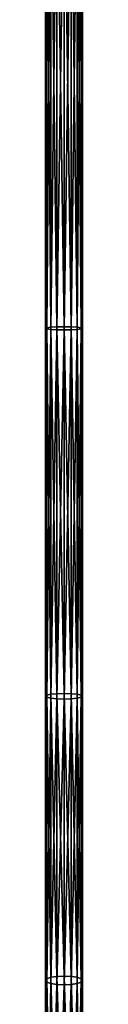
# Model space of a CAD drawing. Header units: millimetres. Extents: x -326 to 2371, y -557 to 1237.
# Tile 98 of 114: x 68.56 to 73.56, y 568.66 to 700.99. Entities that reach past the tile are written whole.
import ezdxf

# ---------------------------------------------------------------- set-up
doc = ezdxf.new("R2010")
doc.units = ezdxf.units.MM
doc.header["$LTSCALE"] = 25.4
doc.layers.get('0').update_dxf_attribs({"true_color": 0xff5454})

# ---------------------------------------------------------------- blocks, each defined once
blk = doc.blocks.new('MONO-BIURKOWA-7703.STL')
at = {"color": 18, "true_color": 0x000000}
mesh = blk.add_polyface(dxfattribs=at)
corners = [(68.75, 659.58, 21.45), (68.56, 725.74, 16.51), (68.56, 659.5, 20.5), (68.75, 725.78, 17.47)]
mesh.append_faces([[corners[k] for k in face] for face in [(0, 1, 2), (1, 0, 3)]], dxfattribs={"vtx0": -1, "color": 18})
mesh = blk.add_polyface(dxfattribs=at)
corners = [(68.56, 659.5, 20.5), (68.75, 725.7, 15.56), (68.75, 659.42, 19.54), (68.56, 725.74, 16.51)]
mesh.append_faces([[corners[k] for k in face] for face in [(0, 1, 2), (1, 0, 3)]], dxfattribs={"vtx0": -1, "color": 18})
mesh = blk.add_polyface(dxfattribs=at)
corners = [(69.29, 659.65, 22.26), (68.75, 725.78, 17.47), (68.75, 659.58, 21.45), (69.29, 725.82, 18.28)]
mesh.append_faces([[corners[k] for k in face] for face in [(0, 1, 2), (1, 0, 3)]], dxfattribs={"vtx0": -1, "color": 18})
mesh = blk.add_polyface(dxfattribs=at)
corners = [(68.75, 659.42, 19.54), (69.29, 725.67, 14.74), (69.29, 659.35, 18.73), (68.75, 725.7, 15.56)]
mesh.append_faces([[corners[k] for k in face] for face in [(0, 1, 2), (1, 0, 3)]], dxfattribs={"vtx0": -1, "color": 18})
mesh = blk.add_polyface(dxfattribs=at)
corners = [(70.1, 659.7, 22.8), (69.29, 725.82, 18.28), (69.29, 659.65, 22.26), (70.1, 725.84, 18.82)]
mesh.append_faces([[corners[k] for k in face] for face in [(0, 1, 2), (1, 0, 3)]], dxfattribs={"vtx0": -1, "color": 18})
mesh = blk.add_polyface(dxfattribs=at)
corners = [(70.1, 725.65, 14.2), (69.29, 659.35, 18.73), (69.29, 725.67, 14.74), (70.1, 659.31, 18.19)]
mesh.append_faces([[corners[k] for k in face] for face in [(0, 1, 2), (1, 0, 3)]], dxfattribs={"vtx0": -1, "color": 18})
mesh = blk.add_polyface(dxfattribs=at)
corners = [(71.06, 659.71, 22.99), (70.1, 725.84, 18.82), (70.1, 659.7, 22.8), (71.06, 725.84, 19.01)]
mesh.append_faces([[corners[k] for k in face] for face in [(0, 1, 2), (1, 0, 3)]], dxfattribs={"vtx0": -1, "color": 18})
mesh = blk.add_polyface(dxfattribs=at)
corners = [(71.06, 725.64, 14.01), (70.1, 659.31, 18.19), (70.1, 725.65, 14.2), (71.06, 659.29, 18)]
mesh.append_faces([[corners[k] for k in face] for face in [(0, 1, 2), (1, 0, 3)]], dxfattribs={"vtx0": -1, "color": 18})
mesh = blk.add_polyface(dxfattribs=at)
corners = [(72.01, 659.7, 22.8), (71.06, 725.84, 19.01), (71.06, 659.71, 22.99), (72.01, 725.84, 18.82)]
mesh.append_faces([[corners[k] for k in face] for face in [(0, 1, 2), (1, 0, 3)]], dxfattribs={"vtx0": -1, "color": 18})
mesh = blk.add_polyface(dxfattribs=at)
corners = [(72.01, 725.65, 14.2), (71.06, 659.29, 18), (71.06, 725.64, 14.01), (72.01, 659.31, 18.19)]
mesh.append_faces([[corners[k] for k in face] for face in [(0, 1, 2), (1, 0, 3)]], dxfattribs={"vtx0": -1, "color": 18})
mesh = blk.add_polyface(dxfattribs=at)
corners = [(72.83, 659.65, 22.26), (72.01, 725.84, 18.82), (72.01, 659.7, 22.8), (72.83, 725.82, 18.28)]
mesh.append_faces([[corners[k] for k in face] for face in [(0, 1, 2), (1, 0, 3)]], dxfattribs={"vtx0": -1, "color": 18})
mesh = blk.add_polyface(dxfattribs=at)
corners = [(72.83, 725.67, 14.74), (72.01, 659.31, 18.19), (72.01, 725.65, 14.2), (72.83, 659.35, 18.73)]
mesh.append_faces([[corners[k] for k in face] for face in [(0, 1, 2), (1, 0, 3)]], dxfattribs={"vtx0": -1, "color": 18})
mesh = blk.add_polyface(dxfattribs=at)
corners = [(73.37, 725.78, 17.47), (72.83, 659.65, 22.26), (73.37, 659.58, 21.45), (72.83, 725.82, 18.28)]
mesh.append_faces([[corners[k] for k in face] for face in [(0, 1, 2), (1, 0, 3)]], dxfattribs={"vtx0": -1, "color": 18})
mesh = blk.add_polyface(dxfattribs=at)
corners = [(72.83, 725.67, 14.74), (73.37, 659.42, 19.54), (72.83, 659.35, 18.73), (73.37, 725.7, 15.56)]
mesh.append_faces([[corners[k] for k in face] for face in [(0, 1, 2), (1, 0, 3)]], dxfattribs={"vtx0": -1, "color": 18})
mesh = blk.add_polyface(dxfattribs=at)
corners = [(73.56, 725.74, 16.51), (73.37, 659.58, 21.45), (73.56, 659.5, 20.5), (73.37, 725.78, 17.47)]
mesh.append_faces([[corners[k] for k in face] for face in [(0, 1, 2), (1, 0, 3)]], dxfattribs={"vtx0": -1, "color": 18})
mesh = blk.add_polyface(dxfattribs=at)
corners = [(73.37, 725.7, 15.56), (73.56, 659.5, 20.5), (73.37, 659.42, 19.54), (73.56, 725.74, 16.51)]
mesh.append_faces([[corners[k] for k in face] for face in [(0, 1, 2), (1, 0, 3)]], dxfattribs={"vtx0": -1, "color": 18})
mesh = blk.add_polyface(dxfattribs=at)
corners = [(68.75, 610.2, 27.09), (68.56, 659.5, 20.5), (68.56, 610.06, 26.15), (68.75, 659.58, 21.45)]
mesh.append_faces([[corners[k] for k in face] for face in [(0, 1, 2), (1, 0, 3)]], dxfattribs={"vtx0": -1, "color": 18})
mesh = blk.add_polyface(dxfattribs=at)
corners = [(68.56, 610.06, 26.15), (68.75, 659.42, 19.54), (68.75, 609.92, 25.2), (68.56, 659.5, 20.5)]
mesh.append_faces([[corners[k] for k in face] for face in [(0, 1, 2), (1, 0, 3)]], dxfattribs={"vtx0": -1, "color": 18})
mesh = blk.add_polyface(dxfattribs=at)
corners = [(69.29, 610.32, 27.9), (68.75, 659.58, 21.45), (68.75, 610.2, 27.09), (69.29, 659.65, 22.26)]
mesh.append_faces([[corners[k] for k in face] for face in [(0, 1, 2), (1, 0, 3)]], dxfattribs={"vtx0": -1, "color": 18})
mesh = blk.add_polyface(dxfattribs=at)
corners = [(68.75, 609.92, 25.2), (69.29, 659.35, 18.73), (69.29, 609.8, 24.4), (68.75, 659.42, 19.54)]
mesh.append_faces([[corners[k] for k in face] for face in [(0, 1, 2), (1, 0, 3)]], dxfattribs={"vtx0": -1, "color": 18})
mesh = blk.add_polyface(dxfattribs=at)
corners = [(70.1, 610.4, 28.43), (69.29, 659.65, 22.26), (69.29, 610.32, 27.9), (70.1, 659.7, 22.8)]
mesh.append_faces([[corners[k] for k in face] for face in [(0, 1, 2), (1, 0, 3)]], dxfattribs={"vtx0": -1, "color": 18})
mesh = blk.add_polyface(dxfattribs=at)
corners = [(70.1, 659.31, 18.19), (69.29, 609.8, 24.4), (69.29, 659.35, 18.73), (70.1, 609.71, 23.86)]
mesh.append_faces([[corners[k] for k in face] for face in [(0, 1, 2), (1, 0, 3)]], dxfattribs={"vtx0": -1, "color": 18})
mesh = blk.add_polyface(dxfattribs=at)
corners = [(71.06, 610.43, 28.62), (70.1, 659.7, 22.8), (70.1, 610.4, 28.43), (71.06, 659.71, 22.99)]
mesh.append_faces([[corners[k] for k in face] for face in [(0, 1, 2), (1, 0, 3)]], dxfattribs={"vtx0": -1, "color": 18})
mesh = blk.add_polyface(dxfattribs=at)
corners = [(71.06, 659.29, 18), (70.1, 609.71, 23.86), (70.1, 659.31, 18.19), (71.06, 609.69, 23.67)]
mesh.append_faces([[corners[k] for k in face] for face in [(0, 1, 2), (1, 0, 3)]], dxfattribs={"vtx0": -1, "color": 18})
mesh = blk.add_polyface(dxfattribs=at)
corners = [(72.01, 610.4, 28.43), (71.06, 659.71, 22.99), (71.06, 610.43, 28.62), (72.01, 659.7, 22.8)]
mesh.append_faces([[corners[k] for k in face] for face in [(0, 1, 2), (1, 0, 3)]], dxfattribs={"vtx0": -1, "color": 18})
mesh = blk.add_polyface(dxfattribs=at)
corners = [(72.01, 659.31, 18.19), (71.06, 609.69, 23.67), (71.06, 659.29, 18), (72.01, 609.71, 23.86)]
mesh.append_faces([[corners[k] for k in face] for face in [(0, 1, 2), (1, 0, 3)]], dxfattribs={"vtx0": -1, "color": 18})
mesh = blk.add_polyface(dxfattribs=at)
corners = [(72.83, 610.32, 27.9), (72.01, 659.7, 22.8), (72.01, 610.4, 28.43), (72.83, 659.65, 22.26)]
mesh.append_faces([[corners[k] for k in face] for face in [(0, 1, 2), (1, 0, 3)]], dxfattribs={"vtx0": -1, "color": 18})
mesh = blk.add_polyface(dxfattribs=at)
corners = [(72.83, 659.35, 18.73), (72.01, 609.71, 23.86), (72.01, 659.31, 18.19), (72.83, 609.8, 24.4)]
mesh.append_faces([[corners[k] for k in face] for face in [(0, 1, 2), (1, 0, 3)]], dxfattribs={"vtx0": -1, "color": 18})
mesh = blk.add_polyface(dxfattribs=at)
corners = [(73.37, 659.58, 21.45), (72.83, 610.32, 27.9), (73.37, 610.2, 27.09), (72.83, 659.65, 22.26)]
mesh.append_faces([[corners[k] for k in face] for face in [(0, 1, 2), (1, 0, 3)]], dxfattribs={"vtx0": -1, "color": 18})
mesh = blk.add_polyface(dxfattribs=at)
corners = [(72.83, 659.35, 18.73), (73.37, 609.92, 25.2), (72.83, 609.8, 24.4), (73.37, 659.42, 19.54)]
mesh.append_faces([[corners[k] for k in face] for face in [(0, 1, 2), (1, 0, 3)]], dxfattribs={"vtx0": -1, "color": 18})
mesh = blk.add_polyface(dxfattribs=at)
corners = [(73.56, 659.5, 20.5), (73.37, 610.2, 27.09), (73.56, 610.06, 26.15), (73.37, 659.58, 21.45)]
mesh.append_faces([[corners[k] for k in face] for face in [(0, 1, 2), (1, 0, 3)]], dxfattribs={"vtx0": -1, "color": 18})
mesh = blk.add_polyface(dxfattribs=at)
corners = [(73.37, 659.42, 19.54), (73.56, 610.06, 26.15), (73.37, 609.92, 25.2), (73.56, 659.5, 20.5)]
mesh.append_faces([[corners[k] for k in face] for face in [(0, 1, 2), (1, 0, 3)]], dxfattribs={"vtx0": -1, "color": 18})
mesh = blk.add_polyface(dxfattribs=at)
corners = [(68.75, 572.1, 34.36), (68.56, 610.06, 26.15), (68.56, 571.87, 33.43), (68.75, 610.2, 27.09)]
mesh.append_faces([[corners[k] for k in face] for face in [(0, 1, 2), (1, 0, 3)]], dxfattribs={"vtx0": -1, "color": 18})
mesh = blk.add_polyface(dxfattribs=at)
corners = [(68.56, 571.87, 33.43), (68.75, 609.92, 25.2), (68.75, 571.65, 32.5), (68.56, 610.06, 26.15)]
mesh.append_faces([[corners[k] for k in face] for face in [(0, 1, 2), (1, 0, 3)]], dxfattribs={"vtx0": -1, "color": 18})
mesh = blk.add_polyface(dxfattribs=at)
corners = [(69.29, 572.29, 35.15), (68.75, 610.2, 27.09), (68.75, 572.1, 34.36), (69.29, 610.32, 27.9)]
mesh.append_faces([[corners[k] for k in face] for face in [(0, 1, 2), (1, 0, 3)]], dxfattribs={"vtx0": -1, "color": 18})
mesh = blk.add_polyface(dxfattribs=at)
corners = [(70.1, 572.41, 35.67), (69.29, 610.32, 27.9), (69.29, 572.29, 35.15), (70.1, 610.4, 28.43)]
mesh.append_faces([[corners[k] for k in face] for face in [(0, 1, 2), (1, 0, 3)]], dxfattribs={"vtx0": -1, "color": 18})
mesh = blk.add_polyface(dxfattribs=at)
corners = [(71.06, 572.46, 35.86), (70.1, 610.4, 28.43), (70.1, 572.41, 35.67), (71.06, 610.43, 28.62)]
mesh.append_faces([[corners[k] for k in face] for face in [(0, 1, 2), (1, 0, 3)]], dxfattribs={"vtx0": -1, "color": 18})
mesh = blk.add_polyface(dxfattribs=at)
corners = [(72.01, 572.41, 35.67), (71.06, 610.43, 28.62), (71.06, 572.46, 35.86), (72.01, 610.4, 28.43)]
mesh.append_faces([[corners[k] for k in face] for face in [(0, 1, 2), (1, 0, 3)]], dxfattribs={"vtx0": -1, "color": 18})
mesh = blk.add_polyface(dxfattribs=at)
corners = [(72.83, 572.29, 35.15), (72.01, 610.4, 28.43), (72.01, 572.41, 35.67), (72.83, 610.32, 27.9)]
mesh.append_faces([[corners[k] for k in face] for face in [(0, 1, 2), (1, 0, 3)]], dxfattribs={"vtx0": -1, "color": 18})
mesh = blk.add_polyface(dxfattribs=at)
corners = [(73.37, 610.2, 27.09), (72.83, 572.29, 35.15), (73.37, 572.1, 34.36), (72.83, 610.32, 27.9)]
mesh.append_faces([[corners[k] for k in face] for face in [(0, 1, 2), (1, 0, 3)]], dxfattribs={"vtx0": -1, "color": 18})
mesh = blk.add_polyface(dxfattribs=at)
corners = [(73.56, 610.06, 26.15), (73.37, 572.1, 34.36), (73.56, 571.87, 33.43), (73.37, 610.2, 27.09)]
mesh.append_faces([[corners[k] for k in face] for face in [(0, 1, 2), (1, 0, 3)]], dxfattribs={"vtx0": -1, "color": 18})
mesh = blk.add_polyface(dxfattribs=at)
corners = [(73.37, 609.92, 25.2), (73.56, 571.87, 33.43), (73.37, 571.65, 32.5), (73.56, 610.06, 26.15)]
mesh.append_faces([[corners[k] for k in face] for face in [(0, 1, 2), (1, 0, 3)]], dxfattribs={"vtx0": -1, "color": 18})
mesh = blk.add_polyface(dxfattribs=at)
corners = [(68.75, 571.65, 32.5), (69.29, 609.8, 24.4), (69.29, 571.46, 31.71), (68.75, 609.92, 25.2)]
mesh.append_faces([[corners[k] for k in face] for face in [(0, 1, 2), (1, 0, 3)]], dxfattribs={"vtx0": -1, "color": 18})
mesh = blk.add_polyface(dxfattribs=at)
corners = [(70.1, 609.71, 23.86), (69.29, 571.46, 31.71), (69.29, 609.8, 24.4), (70.1, 571.33, 31.18)]
mesh.append_faces([[corners[k] for k in face] for face in [(0, 1, 2), (1, 0, 3)]], dxfattribs={"vtx0": -1, "color": 18})
mesh = blk.add_polyface(dxfattribs=at)
corners = [(71.06, 609.69, 23.67), (70.1, 571.33, 31.18), (70.1, 609.71, 23.86), (71.06, 571.29, 31)]
mesh.append_faces([[corners[k] for k in face] for face in [(0, 1, 2), (1, 0, 3)]], dxfattribs={"vtx0": -1, "color": 18})
mesh = blk.add_polyface(dxfattribs=at)
corners = [(72.01, 609.71, 23.86), (71.06, 571.29, 31), (71.06, 609.69, 23.67), (72.01, 571.33, 31.18)]
mesh.append_faces([[corners[k] for k in face] for face in [(0, 1, 2), (1, 0, 3)]], dxfattribs={"vtx0": -1, "color": 18})
mesh = blk.add_polyface(dxfattribs=at)
corners = [(72.83, 609.8, 24.4), (72.01, 571.33, 31.18), (72.01, 609.71, 23.86), (72.83, 571.46, 31.71)]
mesh.append_faces([[corners[k] for k in face] for face in [(0, 1, 2), (1, 0, 3)]], dxfattribs={"vtx0": -1, "color": 18})
mesh = blk.add_polyface(dxfattribs=at)
corners = [(72.83, 609.8, 24.4), (73.37, 571.65, 32.5), (72.83, 571.46, 31.71), (73.37, 609.92, 25.2)]
mesh.append_faces([[corners[k] for k in face] for face in [(0, 1, 2), (1, 0, 3)]], dxfattribs={"vtx0": -1, "color": 18})
mesh = blk.add_polyface(dxfattribs=at)
corners = [(68.75, 541.84, 43.28), (68.56, 571.87, 33.43), (68.56, 541.51, 42.38), (68.75, 572.1, 34.36)]
mesh.append_faces([[corners[k] for k in face] for face in [(0, 1, 2), (1, 0, 3)]], dxfattribs={"vtx0": -1, "color": 18})
mesh = blk.add_polyface(dxfattribs=at)
corners = [(68.56, 541.51, 42.38), (68.75, 571.65, 32.5), (68.75, 541.19, 41.48), (68.56, 571.87, 33.43)]
mesh.append_faces([[corners[k] for k in face] for face in [(0, 1, 2), (1, 0, 3)]], dxfattribs={"vtx0": -1, "color": 18})
mesh = blk.add_polyface(dxfattribs=at)
corners = [(69.29, 542.11, 44.05), (68.75, 572.1, 34.36), (68.75, 541.84, 43.28), (69.29, 572.29, 35.15)]
mesh.append_faces([[corners[k] for k in face] for face in [(0, 1, 2), (1, 0, 3)]], dxfattribs={"vtx0": -1, "color": 18})
mesh = blk.add_polyface(dxfattribs=at)
corners = [(70.1, 542.3, 44.56), (69.29, 572.29, 35.15), (69.29, 542.11, 44.05), (70.1, 572.41, 35.67)]
mesh.append_faces([[corners[k] for k in face] for face in [(0, 1, 2), (1, 0, 3)]], dxfattribs={"vtx0": -1, "color": 18})
mesh = blk.add_polyface(dxfattribs=at)
corners = [(71.06, 542.36, 44.74), (70.1, 572.41, 35.67), (70.1, 542.3, 44.56), (71.06, 572.46, 35.86)]
mesh.append_faces([[corners[k] for k in face] for face in [(0, 1, 2), (1, 0, 3)]], dxfattribs={"vtx0": -1, "color": 18})
mesh = blk.add_polyface(dxfattribs=at)
corners = [(72.01, 542.3, 44.56), (71.06, 572.46, 35.86), (71.06, 542.36, 44.74), (72.01, 572.41, 35.67)]
mesh.append_faces([[corners[k] for k in face] for face in [(0, 1, 2), (1, 0, 3)]], dxfattribs={"vtx0": -1, "color": 18})
mesh = blk.add_polyface(dxfattribs=at)
corners = [(72.83, 542.11, 44.05), (72.01, 572.41, 35.67), (72.01, 542.3, 44.56), (72.83, 572.29, 35.15)]
mesh.append_faces([[corners[k] for k in face] for face in [(0, 1, 2), (1, 0, 3)]], dxfattribs={"vtx0": -1, "color": 18})
mesh = blk.add_polyface(dxfattribs=at)
corners = [(73.37, 572.1, 34.36), (72.83, 542.11, 44.05), (73.37, 541.84, 43.28), (72.83, 572.29, 35.15)]
mesh.append_faces([[corners[k] for k in face] for face in [(0, 1, 2), (1, 0, 3)]], dxfattribs={"vtx0": -1, "color": 18})
mesh = blk.add_polyface(dxfattribs=at)
corners = [(73.56, 571.87, 33.43), (73.37, 541.84, 43.28), (73.56, 541.51, 42.38), (73.37, 572.1, 34.36)]
mesh.append_faces([[corners[k] for k in face] for face in [(0, 1, 2), (1, 0, 3)]], dxfattribs={"vtx0": -1, "color": 18})
mesh = blk.add_polyface(dxfattribs=at)
corners = [(73.37, 571.65, 32.5), (73.56, 541.51, 42.38), (73.37, 541.19, 41.48), (73.56, 571.87, 33.43)]
mesh.append_faces([[corners[k] for k in face] for face in [(0, 1, 2), (1, 0, 3)]], dxfattribs={"vtx0": -1, "color": 18})
mesh = blk.add_polyface(dxfattribs=at)
corners = [(68.75, 541.19, 41.48), (69.29, 571.46, 31.71), (69.29, 540.91, 40.72), (68.75, 571.65, 32.5)]
mesh.append_faces([[corners[k] for k in face] for face in [(0, 1, 2), (1, 0, 3)]], dxfattribs={"vtx0": -1, "color": 18})
mesh = blk.add_polyface(dxfattribs=at)
corners = [(70.1, 571.33, 31.18), (69.29, 540.91, 40.72), (69.29, 571.46, 31.71), (70.1, 540.73, 40.21)]
mesh.append_faces([[corners[k] for k in face] for face in [(0, 1, 2), (1, 0, 3)]], dxfattribs={"vtx0": -1, "color": 18})
mesh = blk.add_polyface(dxfattribs=at)
corners = [(71.06, 571.29, 31), (70.1, 540.73, 40.21), (70.1, 571.33, 31.18), (71.06, 540.66, 40.03)]
mesh.append_faces([[corners[k] for k in face] for face in [(0, 1, 2), (1, 0, 3)]], dxfattribs={"vtx0": -1, "color": 18})
mesh = blk.add_polyface(dxfattribs=at)
corners = [(72.01, 571.33, 31.18), (71.06, 540.66, 40.03), (71.06, 571.29, 31), (72.01, 540.73, 40.21)]
mesh.append_faces([[corners[k] for k in face] for face in [(0, 1, 2), (1, 0, 3)]], dxfattribs={"vtx0": -1, "color": 18})
mesh = blk.add_polyface(dxfattribs=at)
corners = [(72.83, 571.46, 31.71), (72.01, 540.73, 40.21), (72.01, 571.33, 31.18), (72.83, 540.91, 40.72)]
mesh.append_faces([[corners[k] for k in face] for face in [(0, 1, 2), (1, 0, 3)]], dxfattribs={"vtx0": -1, "color": 18})
mesh = blk.add_polyface(dxfattribs=at)
corners = [(72.83, 571.46, 31.71), (73.37, 541.19, 41.48), (72.83, 540.91, 40.72), (73.37, 571.65, 32.5)]
mesh.append_faces([[corners[k] for k in face] for face in [(0, 1, 2), (1, 0, 3)]], dxfattribs={"vtx0": -1, "color": 18})

msp = doc.modelspace()

# ---------------------------------------------------------------- block references
at = {"color": 0}
msp.add_blockref('MONO-BIURKOWA-7703.STL', (0, 0, -757.74), dxfattribs=at)

doc.saveas('drawing.dxf')
